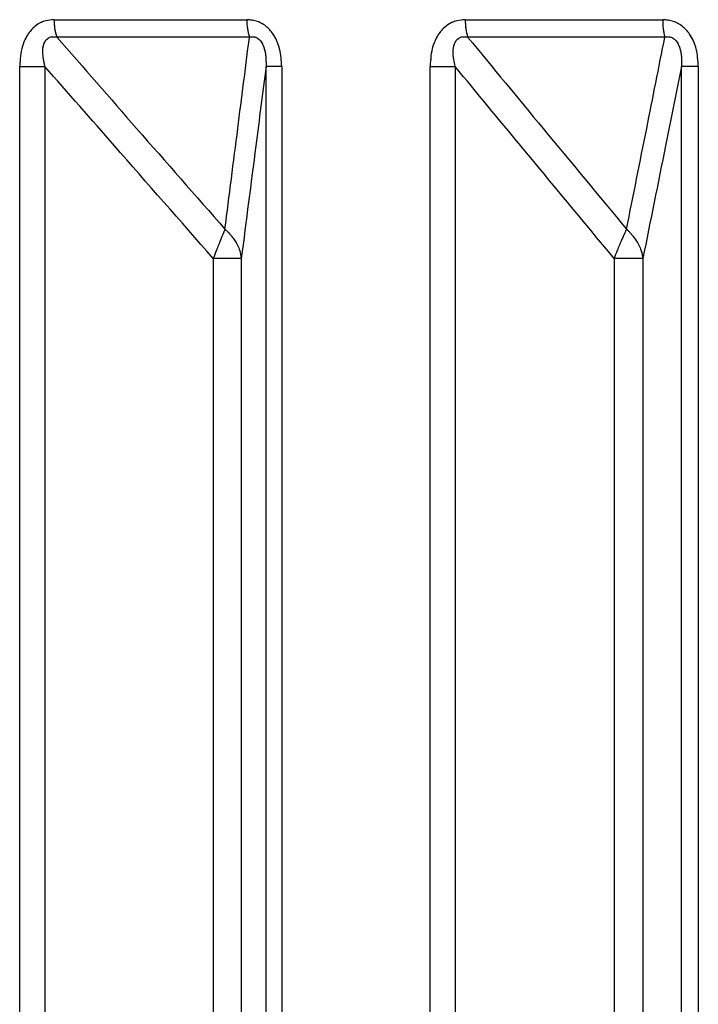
# Model space of a CAD drawing. Header units: inches. Extents: x 0.1 to 16.9, y 0.1 to 10.9.
# Tile 33 of 235: x 6.445877 to 6.446784, y 2.446605 to 2.447921. Entities that reach past the tile are written whole.
import ezdxf

# ---------------------------------------------------------------- set-up
doc = ezdxf.new("R2010")
doc.units = ezdxf.units.IN
doc.header["$MEASUREMENT"] = 0
doc.linetypes.add('PHANTOM', pattern=[0.49999999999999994, 0.25, -0.05, 0.05, -0.05, 0.05, -0.05])

msp = doc.modelspace()

# ---------------------------------------------------------------- linework, layer by layer
at = {"color": 7, "linetype": 'Continuous', "lineweight": 25}
for p, q in [((6.445923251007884, 2.447921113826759), (6.446180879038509, 2.447921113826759)), ((6.446472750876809, 2.447921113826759), (6.44673653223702, 2.447921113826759)), ((6.446184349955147, 2.447897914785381), (6.445926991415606, 2.447897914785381)), ((6.44673942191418, 2.447897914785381), (6.446475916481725, 2.447897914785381)), ((6.445877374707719, 2.443469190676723), (6.445877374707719, 2.447858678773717)), ((6.445877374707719, 2.447858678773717), (6.44591113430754, 2.447858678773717)), ((6.44591113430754, 2.447858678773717), (6.44591113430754, 2.443469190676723)), ((6.446227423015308, 2.447858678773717), (6.446206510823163, 2.447858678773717)), ((6.446206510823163, 2.443469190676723), (6.446206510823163, 2.447858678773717)), ((6.446227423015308, 2.447858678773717), (6.446227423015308, 2.443469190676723)), ((6.446425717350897, 2.443469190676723), (6.446425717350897, 2.447858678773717)), ((6.446425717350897, 2.447858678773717), (6.446459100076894, 2.447858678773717)), ((6.446459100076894, 2.447858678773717), (6.446459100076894, 2.443469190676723)), ((6.446784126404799, 2.447858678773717), (6.446761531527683, 2.447858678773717)), ((6.446761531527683, 2.443469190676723), (6.446761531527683, 2.447858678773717)), ((6.446784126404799, 2.447858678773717), (6.446784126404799, 2.443469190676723)), ((6.446136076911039, 2.447602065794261), (6.446136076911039, 2.443149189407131)), ((6.446173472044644, 2.447602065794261), (6.446136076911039, 2.447602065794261)), ((6.446173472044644, 2.447602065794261), (6.446173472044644, 2.443149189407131)), ((6.446671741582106, 2.447602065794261), (6.446671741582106, 2.443149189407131)), ((6.446710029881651, 2.447602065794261), (6.446671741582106, 2.447602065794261)), ((6.446710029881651, 2.447602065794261), (6.446710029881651, 2.443149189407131))]:
    msp.add_line(p, q, dxfattribs=at)
at = {"color": 7, "linetype": 'PHANTOM', "lineweight": 18}
for p, q in [((6.445923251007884, 2.447921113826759), (6.446180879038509, 2.447921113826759)), ((6.445923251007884, 2.447921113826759), (6.446180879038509, 2.447921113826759)), ((6.445923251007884, 2.447921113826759), (6.446180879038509, 2.447921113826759)), ((6.446472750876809, 2.447921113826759), (6.44673653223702, 2.447921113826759)), ((6.446472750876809, 2.447921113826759), (6.44673653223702, 2.447921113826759)), ((6.446472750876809, 2.447921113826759), (6.44673653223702, 2.447921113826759)), ((6.446184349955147, 2.447897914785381), (6.445926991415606, 2.447897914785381)), ((6.446184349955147, 2.447897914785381), (6.445926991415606, 2.447897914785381)), ((6.446184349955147, 2.447897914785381), (6.445926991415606, 2.447897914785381)), ((6.44673942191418, 2.447897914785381), (6.446475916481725, 2.447897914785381)), ((6.44673942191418, 2.447897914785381), (6.446475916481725, 2.447897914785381)), ((6.44673942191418, 2.447897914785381), (6.446475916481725, 2.447897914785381)), ((6.445877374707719, 2.443469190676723), (6.445877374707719, 2.447858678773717)), ((6.445877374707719, 2.447858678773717), (6.44591113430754, 2.447858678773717)), ((6.445877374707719, 2.443469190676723), (6.445877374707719, 2.447858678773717)), ((6.445877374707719, 2.447858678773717), (6.44591113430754, 2.447858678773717)), ((6.445877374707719, 2.443469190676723), (6.445877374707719, 2.447858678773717)), ((6.445877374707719, 2.447858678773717), (6.44591113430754, 2.447858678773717)), ((6.44591113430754, 2.447858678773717), (6.44591113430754, 2.443469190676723)), ((6.44591113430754, 2.447858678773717), (6.44591113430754, 2.443469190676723)), ((6.44591113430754, 2.447858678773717), (6.44591113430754, 2.443469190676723)), ((6.446227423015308, 2.447858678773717), (6.446206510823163, 2.447858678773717)), ((6.446206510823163, 2.443469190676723), (6.446206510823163, 2.447858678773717)), ((6.446227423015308, 2.447858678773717), (6.446206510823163, 2.447858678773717)), ((6.446206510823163, 2.443469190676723), (6.446206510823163, 2.447858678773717)), ((6.446227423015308, 2.447858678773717), (6.446206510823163, 2.447858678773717)), ((6.446206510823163, 2.443469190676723), (6.446206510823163, 2.447858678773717)), ((6.446227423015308, 2.447858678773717), (6.446227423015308, 2.443469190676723)), ((6.446227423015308, 2.447858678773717), (6.446227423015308, 2.443469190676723)), ((6.446227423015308, 2.447858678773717), (6.446227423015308, 2.443469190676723)), ((6.446425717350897, 2.443469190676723), (6.446425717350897, 2.447858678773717)), ((6.446425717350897, 2.447858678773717), (6.446459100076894, 2.447858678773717)), ((6.446425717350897, 2.443469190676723), (6.446425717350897, 2.447858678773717)), ((6.446425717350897, 2.447858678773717), (6.446459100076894, 2.447858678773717)), ((6.446425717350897, 2.443469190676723), (6.446425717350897, 2.447858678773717)), ((6.446425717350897, 2.447858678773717), (6.446459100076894, 2.447858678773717)), ((6.446459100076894, 2.447858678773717), (6.446459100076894, 2.443469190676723)), ((6.446459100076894, 2.447858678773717), (6.446459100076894, 2.443469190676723)), ((6.446459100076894, 2.447858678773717), (6.446459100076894, 2.443469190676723)), ((6.446784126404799, 2.447858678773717), (6.446761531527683, 2.447858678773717)), ((6.446761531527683, 2.443469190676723), (6.446761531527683, 2.447858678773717)), ((6.4467841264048, 2.447858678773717), (6.446761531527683, 2.447858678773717)), ((6.446761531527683, 2.443469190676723), (6.446761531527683, 2.447858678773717)), ((6.4467841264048, 2.447858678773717), (6.446761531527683, 2.447858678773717)), ((6.446761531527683, 2.443469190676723), (6.446761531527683, 2.447858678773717)), ((6.446784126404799, 2.447858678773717), (6.4467841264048, 2.443469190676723)), ((6.4467841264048, 2.447858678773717), (6.4467841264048, 2.443469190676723)), ((6.4467841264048, 2.447858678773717), (6.4467841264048, 2.443469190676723)), ((6.446136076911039, 2.447602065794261), (6.446136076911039, 2.443149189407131)), ((6.446173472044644, 2.447602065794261), (6.446136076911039, 2.447602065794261)), ((6.446136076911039, 2.447602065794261), (6.446136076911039, 2.443149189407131)), ((6.446173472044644, 2.447602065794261), (6.446136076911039, 2.447602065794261)), ((6.446136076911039, 2.447602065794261), (6.446136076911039, 2.443149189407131)), ((6.446173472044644, 2.447602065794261), (6.446136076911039, 2.447602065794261)), ((6.446173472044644, 2.447602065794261), (6.446173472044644, 2.443149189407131)), ((6.446173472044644, 2.447602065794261), (6.446173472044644, 2.443149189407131)), ((6.446173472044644, 2.447602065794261), (6.446173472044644, 2.443149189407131)), ((6.446671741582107, 2.447602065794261), (6.446671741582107, 2.443149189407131)), ((6.446710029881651, 2.447602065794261), (6.446671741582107, 2.447602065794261)), ((6.446671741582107, 2.447602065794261), (6.446671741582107, 2.443149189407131)), ((6.446710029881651, 2.447602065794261), (6.446671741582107, 2.447602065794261)), ((6.446671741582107, 2.447602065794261), (6.446671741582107, 2.443149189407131)), ((6.446710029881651, 2.447602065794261), (6.446671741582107, 2.447602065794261)), ((6.446710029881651, 2.447602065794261), (6.446710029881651, 2.443149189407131)), ((6.446710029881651, 2.447602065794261), (6.446710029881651, 2.443149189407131)), ((6.446710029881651, 2.447602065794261), (6.446710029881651, 2.443149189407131))]:
    msp.add_line(p, q, dxfattribs=at)
at = {"color": 7, "linetype": 'Continuous', "lineweight": 25}
for centre, radius, start, end in [((6.445989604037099, 2.447919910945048), 6.636393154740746e-05, 178.9614265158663, 199.3566568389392), ((6.446251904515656, 2.447919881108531), 7.103617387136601e-05, 179.0056742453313, 198.0126692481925), ((6.446550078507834, 2.447919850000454), 7.733795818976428e-05, 179.0636533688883, 196.4768585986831), ((6.446820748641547, 2.447919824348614), 8.422627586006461e-05, 179.1227851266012, 195.0776225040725)]:
    msp.add_arc(centre, radius, start, end, dxfattribs=at)
at = {"color": 7, "linetype": 'PHANTOM', "lineweight": 18}
for centre, radius, start, end in [((6.445989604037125, 2.447919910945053), 6.636393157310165e-05, 178.9614265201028, 199.356656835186), ((6.445989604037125, 2.447919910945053), 6.636393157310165e-05, 178.9614265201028, 199.356656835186), ((6.445989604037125, 2.447919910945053), 6.636393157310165e-05, 178.9614265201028, 199.356656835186), ((6.446251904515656, 2.447919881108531), 7.103617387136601e-05, 179.0056742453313, 198.0126692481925), ((6.446251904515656, 2.447919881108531), 7.103617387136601e-05, 179.0056742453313, 198.0126692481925), ((6.446251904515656, 2.447919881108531), 7.103617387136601e-05, 179.0056742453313, 198.0126692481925), ((6.446550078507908, 2.447919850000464), 7.733795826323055e-05, 179.0636533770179, 196.4768585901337), ((6.446550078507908, 2.447919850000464), 7.733795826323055e-05, 179.0636533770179, 196.4768585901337), ((6.446550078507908, 2.447919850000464), 7.733795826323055e-05, 179.0636533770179, 196.4768585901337), ((6.44682074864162, 2.447919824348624), 8.422627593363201e-05, 179.1227851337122, 195.0776224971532), ((6.44682074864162, 2.447919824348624), 8.422627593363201e-05, 179.1227851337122, 195.0776224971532), ((6.44682074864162, 2.447919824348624), 8.422627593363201e-05, 179.1227851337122, 195.0776224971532)]:
    msp.add_arc(centre, radius, start, end, dxfattribs=at)
at = {"color": 7, "linetype": 'Continuous', "lineweight": 25}
for points, knots in [([(6.445923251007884, 2.447921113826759), (6.445919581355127, 2.447920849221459), (6.445911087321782, 2.447920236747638), (6.445898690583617, 2.447914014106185), (6.445887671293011, 2.447902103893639), (6.445879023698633, 2.447883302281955), (6.445877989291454, 2.447867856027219), (6.445877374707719, 2.447858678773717)], [0, 0, 0, 0, 0.1336272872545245, 0.3093030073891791, 0.4842287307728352, 0.6935591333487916, 1, 1, 1, 1]), ([(6.446227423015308, 2.447858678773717), (6.446226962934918, 2.447866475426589), (6.446226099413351, 2.447881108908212), (6.446218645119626, 2.44789941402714), (6.446208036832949, 2.447912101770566), (6.446195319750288, 2.447919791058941), (6.446185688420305, 2.447920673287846), (6.446180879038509, 2.447921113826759)], [0, 0, 0, 0, 0.2611752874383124, 0.4901980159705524, 0.6548011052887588, 0.8276257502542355, 1, 1, 1, 1]), ([(6.446472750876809, 2.447921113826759), (6.446468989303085, 2.447920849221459), (6.446460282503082, 2.447920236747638), (6.446447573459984, 2.447914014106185), (6.446436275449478, 2.447902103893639), (6.446427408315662, 2.447883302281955), (6.446426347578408, 2.447867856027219), (6.446425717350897, 2.447858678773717)], [0, 0, 0, 0, 0.1336272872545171, 0.3093030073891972, 0.4842287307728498, 0.6935591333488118, 1, 1, 1, 1]), ([(6.446784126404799, 2.447858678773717), (6.446783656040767, 2.447866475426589), (6.446782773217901, 2.447881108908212), (6.446775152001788, 2.44789941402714), (6.446764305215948, 2.447912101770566), (6.446751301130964, 2.447919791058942), (6.446741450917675, 2.447920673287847), (6.44673653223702, 2.447921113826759)], [0, 0, 0, 0, 0.2611752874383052, 0.4901980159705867, 0.6548011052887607, 0.8276257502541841, 1, 1, 1, 1]), ([(6.44591113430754, 2.447858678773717), (6.445909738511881, 2.447864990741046), (6.445907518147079, 2.447875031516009), (6.445908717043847, 2.447886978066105), (6.445911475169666, 2.447892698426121), (6.445914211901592, 2.447895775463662), (6.445917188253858, 2.447897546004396), (6.445921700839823, 2.447898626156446), (6.445924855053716, 2.4478982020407), (6.445926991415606, 2.447897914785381)], [0, 0, 0, 0, 0.3643207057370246, 0.5795439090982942, 0.6799835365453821, 0.7338312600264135, 0.8222095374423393, 0.8795817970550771, 1, 1, 1, 1]), ([(6.445926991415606, 2.447897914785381), (6.445962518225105, 2.447857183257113), (6.446037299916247, 2.447771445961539), (6.446112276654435, 2.447685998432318), (6.446151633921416, 2.447641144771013)], [0, 0, 0, 0, 0.475073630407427, 1, 1, 1, 1]), ([(6.446151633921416, 2.447641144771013), (6.44615736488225, 2.447685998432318), (6.446168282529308, 2.447771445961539), (6.446179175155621, 2.447857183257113), (6.446184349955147, 2.447897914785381)], [0, 0, 0, 0, 0.5249263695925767, 1, 1, 1, 1]), ([(6.446184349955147, 2.447897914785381), (6.446185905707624, 2.44789817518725), (6.446188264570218, 2.447898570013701), (6.446192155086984, 2.44789792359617), (6.446195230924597, 2.447896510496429), (6.446198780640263, 2.447893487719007), (6.446200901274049, 2.4478903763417), (6.446203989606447, 2.447884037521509), (6.4462065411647, 2.447873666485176), (6.446206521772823, 2.447864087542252), (6.446206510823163, 2.447858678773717)], [0, 0, 0, 0, 0.1013553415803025, 0.1536769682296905, 0.2421980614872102, 0.2966866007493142, 0.4155632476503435, 0.4450262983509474, 0.6866330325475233, 1, 1, 1, 1]), ([(6.446459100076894, 2.447858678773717), (6.446457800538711, 2.447864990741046), (6.446455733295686, 2.447875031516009), (6.446457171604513, 2.447886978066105), (6.44646007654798, 2.447892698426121), (6.446462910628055, 2.447895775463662), (6.446465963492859, 2.447897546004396), (6.44647056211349, 2.447898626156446), (6.446473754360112, 2.4478982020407), (6.446475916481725, 2.447897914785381)], [0, 0, 0, 0, 0.3643207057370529, 0.5795439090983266, 0.6799835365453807, 0.7338312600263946, 0.8222095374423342, 0.8795817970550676, 1, 1, 1, 1]), ([(6.446475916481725, 2.447897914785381), (6.446509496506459, 2.447857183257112), (6.446580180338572, 2.447771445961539), (6.446651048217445, 2.447685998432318), (6.446688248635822, 2.447641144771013)], [0, 0, 0, 0, 0.4750736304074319, 1, 1, 1, 1]), ([(6.446688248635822, 2.447641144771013), (6.446697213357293, 2.447685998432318), (6.446714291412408, 2.447771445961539), (6.44673132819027, 2.447857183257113), (6.44673942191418, 2.447897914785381)], [0, 0, 0, 0, 0.5249263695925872, 1, 1, 1, 1]), ([(6.44673942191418, 2.447897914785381), (6.446741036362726, 2.44789817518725), (6.446743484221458, 2.447898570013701), (6.44674749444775, 2.447897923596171), (6.446750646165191, 2.447896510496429), (6.446754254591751, 2.447893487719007), (6.446756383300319, 2.4478903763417), (6.446759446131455, 2.44788403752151), (6.446761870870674, 2.447873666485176), (6.446761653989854, 2.447864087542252), (6.446761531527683, 2.447858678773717)], [0, 0, 0, 0, 0.1013553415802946, 0.1536769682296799, 0.2421980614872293, 0.2966866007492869, 0.4155632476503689, 0.4450262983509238, 0.686633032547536, 1, 1, 1, 1]), ([(6.446136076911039, 2.447602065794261), (6.446091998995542, 2.447652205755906), (6.446016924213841, 2.447737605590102), (6.445942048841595, 2.44782329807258), (6.44591113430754, 2.447858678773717)], [0, 0, 0, 0, 0.5871201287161, 0.9999999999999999, 0.9999999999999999, 0.9999999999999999, 0.9999999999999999]), ([(6.446206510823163, 2.447858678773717), (6.446201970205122, 2.44782329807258), (6.446190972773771, 2.447737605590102), (6.446179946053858, 2.447652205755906), (6.446173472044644, 2.447602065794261)], [0, 0, 0, 0, 0.4128798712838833, 1, 1, 1, 1]), ([(6.446671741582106, 2.447602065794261), (6.446630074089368, 2.447652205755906), (6.446559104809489, 2.447737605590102), (6.44648832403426, 2.44782329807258), (6.446459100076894, 2.447858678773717)], [0, 0, 0, 0, 0.587120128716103, 1, 1, 1, 1]), ([(6.446761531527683, 2.447858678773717), (6.446754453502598, 2.44782329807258), (6.446737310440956, 2.447737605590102), (6.446720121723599, 2.447652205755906), (6.446710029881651, 2.447602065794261)], [0, 0, 0, 0, 0.4128798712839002, 1, 1, 1, 1]), ([(6.446151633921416, 2.447641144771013), (6.446151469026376, 2.447640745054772), (6.446151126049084, 2.447639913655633), (6.446150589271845, 2.447638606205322), (6.446149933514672, 2.447637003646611), (6.446148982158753, 2.447634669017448), (6.44614758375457, 2.44763121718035), (6.446144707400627, 2.447624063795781), (6.446140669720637, 2.447613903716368), (6.446137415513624, 2.447605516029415), (6.446136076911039, 2.447602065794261)], [0, 0, 0, 0, 0.04155614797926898, 0.08643568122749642, 0.1289017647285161, 0.1939342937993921, 0.2985938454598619, 0.4229715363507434, 0.7626420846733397, 1, 1, 1, 1]), ([(6.446151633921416, 2.447641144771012), (6.446152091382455, 2.447640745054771), (6.446153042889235, 2.447639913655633), (6.446154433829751, 2.447638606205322), (6.446156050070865, 2.447637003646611), (6.446158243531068, 2.447634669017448), (6.446161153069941, 2.44763121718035), (6.446166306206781, 2.447624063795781), (6.44617169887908, 2.447613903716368), (6.446172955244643, 2.447605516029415), (6.446173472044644, 2.447602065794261)], [0, 0, 0, 0, 0.04155614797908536, 0.08643568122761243, 0.1289017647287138, 0.193934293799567, 0.2985938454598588, 0.4229715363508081, 0.7626420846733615, 1, 1, 1, 1]), ([(6.446688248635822, 2.447641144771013), (6.446688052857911, 2.447640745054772), (6.44668764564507, 2.447639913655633), (6.446687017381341, 2.447638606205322), (6.446686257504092, 2.447637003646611), (6.446685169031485, 2.447634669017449), (6.446683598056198, 2.44763121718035), (6.446680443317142, 2.447624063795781), (6.446676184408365, 2.447613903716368), (6.446673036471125, 2.447605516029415), (6.446671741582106, 2.447602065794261)], [0, 0, 0, 0, 0.04155614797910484, 0.08643568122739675, 0.1289017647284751, 0.1939342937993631, 0.2985938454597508, 0.4229715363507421, 0.7626420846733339, 1, 1, 1, 1]), ([(6.446688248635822, 2.447641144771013), (6.446688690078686, 2.447640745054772), (6.446689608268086, 2.447639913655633), (6.446690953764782, 2.447638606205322), (6.446692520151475, 2.447637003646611), (6.44669465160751, 2.447634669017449), (6.44669749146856, 2.44763121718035), (6.446702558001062, 2.447624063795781), (6.446707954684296, 2.447613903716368), (6.446709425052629, 2.447605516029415), (6.446710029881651, 2.447602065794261)], [0, 0, 0, 0, 0.04155614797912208, 0.0864356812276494, 0.1289017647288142, 0.1939342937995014, 0.298593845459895, 0.4229715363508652, 0.762642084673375, 1, 1, 1, 1])]:
    msp.add_open_spline(points, degree=3, knots=knots, dxfattribs=at)
at = {"color": 7, "linetype": 'PHANTOM', "lineweight": 18}
for points, knots in [([(6.445923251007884, 2.447921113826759), (6.445919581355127, 2.447920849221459), (6.445911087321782, 2.447920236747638), (6.445898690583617, 2.447914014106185), (6.445887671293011, 2.447902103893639), (6.445879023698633, 2.447883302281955), (6.445877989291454, 2.44786785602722), (6.445877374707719, 2.447858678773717)], [0, 0, 0, 0, 0.1336272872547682, 0.3093030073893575, 0.4842287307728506, 0.693559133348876, 1, 1, 1, 1]), ([(6.445923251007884, 2.447921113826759), (6.445919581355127, 2.447920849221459), (6.445911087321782, 2.447920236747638), (6.445898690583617, 2.447914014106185), (6.445887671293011, 2.447902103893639), (6.445879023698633, 2.447883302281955), (6.445877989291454, 2.44786785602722), (6.445877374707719, 2.447858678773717)], [0, 0, 0, 0, 0.1336272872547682, 0.3093030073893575, 0.4842287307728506, 0.693559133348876, 1, 1, 1, 1]), ([(6.445923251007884, 2.447921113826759), (6.445919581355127, 2.447920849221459), (6.445911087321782, 2.447920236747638), (6.445898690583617, 2.447914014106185), (6.445887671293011, 2.447902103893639), (6.445879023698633, 2.447883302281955), (6.445877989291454, 2.44786785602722), (6.445877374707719, 2.447858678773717)], [0, 0, 0, 0, 0.1336272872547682, 0.3093030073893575, 0.4842287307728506, 0.693559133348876, 1, 1, 1, 1]), ([(6.446227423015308, 2.447858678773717), (6.446226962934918, 2.447866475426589), (6.446226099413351, 2.447881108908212), (6.446218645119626, 2.447899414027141), (6.446208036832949, 2.447912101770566), (6.446195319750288, 2.447919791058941), (6.446185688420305, 2.447920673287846), (6.446180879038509, 2.447921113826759)], [0, 0, 0, 0, 0.2611752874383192, 0.4901980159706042, 0.6548011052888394, 0.8276257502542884, 1, 1, 1, 1]), ([(6.446227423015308, 2.447858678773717), (6.446226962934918, 2.447866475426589), (6.446226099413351, 2.447881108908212), (6.446218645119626, 2.447899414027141), (6.446208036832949, 2.447912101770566), (6.446195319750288, 2.447919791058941), (6.446185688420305, 2.447920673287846), (6.446180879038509, 2.447921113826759)], [0, 0, 0, 0, 0.2611752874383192, 0.4901980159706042, 0.6548011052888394, 0.8276257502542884, 1, 1, 1, 1]), ([(6.446227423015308, 2.447858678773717), (6.446226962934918, 2.447866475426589), (6.446226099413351, 2.447881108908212), (6.446218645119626, 2.447899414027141), (6.446208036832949, 2.447912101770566), (6.446195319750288, 2.447919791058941), (6.446185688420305, 2.447920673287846), (6.446180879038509, 2.447921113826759)], [0, 0, 0, 0, 0.2611752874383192, 0.4901980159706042, 0.6548011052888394, 0.8276257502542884, 1, 1, 1, 1]), ([(6.446472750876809, 2.447921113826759), (6.446468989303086, 2.447920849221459), (6.446460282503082, 2.447920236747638), (6.446447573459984, 2.447914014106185), (6.446436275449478, 2.447902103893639), (6.446427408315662, 2.447883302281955), (6.446426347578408, 2.44786785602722), (6.446425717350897, 2.447858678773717)], [0, 0, 0, 0, 0.1336272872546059, 0.309303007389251, 0.4842287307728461, 0.6935591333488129, 1, 1, 1, 1]), ([(6.446472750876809, 2.447921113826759), (6.446468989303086, 2.447920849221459), (6.446460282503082, 2.447920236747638), (6.446447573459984, 2.447914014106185), (6.446436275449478, 2.447902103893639), (6.446427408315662, 2.447883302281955), (6.446426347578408, 2.44786785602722), (6.446425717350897, 2.447858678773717)], [0, 0, 0, 0, 0.1336272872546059, 0.309303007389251, 0.4842287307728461, 0.6935591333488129, 1, 1, 1, 1]), ([(6.446472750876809, 2.447921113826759), (6.446468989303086, 2.447920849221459), (6.446460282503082, 2.447920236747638), (6.446447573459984, 2.447914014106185), (6.446436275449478, 2.447902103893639), (6.446427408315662, 2.447883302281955), (6.446426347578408, 2.44786785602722), (6.446425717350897, 2.447858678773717)], [0, 0, 0, 0, 0.1336272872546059, 0.309303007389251, 0.4842287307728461, 0.6935591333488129, 1, 1, 1, 1]), ([(6.446784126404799, 2.447858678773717), (6.446783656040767, 2.447866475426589), (6.446782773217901, 2.447881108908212), (6.446775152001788, 2.44789941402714), (6.446764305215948, 2.447912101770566), (6.446751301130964, 2.447919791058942), (6.446741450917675, 2.447920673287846), (6.44673653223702, 2.447921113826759)], [0, 0, 0, 0, 0.2611752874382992, 0.4901980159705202, 0.6548011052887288, 0.8276257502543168, 1, 1, 1, 1]), ([(6.4467841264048, 2.447858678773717), (6.446783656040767, 2.447866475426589), (6.446782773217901, 2.447881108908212), (6.446775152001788, 2.44789941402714), (6.446764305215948, 2.447912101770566), (6.446751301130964, 2.447919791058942), (6.446741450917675, 2.447920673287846), (6.44673653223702, 2.447921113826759)], [0, 0, 0, 0, 0.2611752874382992, 0.4901980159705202, 0.6548011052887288, 0.8276257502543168, 1, 1, 1, 1]), ([(6.4467841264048, 2.447858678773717), (6.446783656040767, 2.447866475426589), (6.446782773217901, 2.447881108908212), (6.446775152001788, 2.44789941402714), (6.446764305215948, 2.447912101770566), (6.446751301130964, 2.447919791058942), (6.446741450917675, 2.447920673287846), (6.44673653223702, 2.447921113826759)], [0, 0, 0, 0, 0.2611752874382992, 0.4901980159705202, 0.6548011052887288, 0.8276257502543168, 1, 1, 1, 1]), ([(6.44591113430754, 2.447858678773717), (6.445909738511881, 2.447864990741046), (6.445907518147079, 2.44787503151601), (6.445908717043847, 2.447886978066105), (6.445911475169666, 2.447892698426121), (6.445914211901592, 2.447895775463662), (6.445917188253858, 2.447897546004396), (6.445921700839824, 2.447898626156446), (6.445924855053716, 2.4478982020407), (6.445926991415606, 2.447897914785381)], [0, 0, 0, 0, 0.3643207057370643, 0.5795439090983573, 0.6799835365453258, 0.733831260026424, 0.8222095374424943, 0.8795817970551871, 1, 1, 1, 1]), ([(6.44591113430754, 2.447858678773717), (6.445909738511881, 2.447864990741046), (6.445907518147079, 2.44787503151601), (6.445908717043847, 2.447886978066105), (6.445911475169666, 2.447892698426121), (6.445914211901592, 2.447895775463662), (6.445917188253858, 2.447897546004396), (6.445921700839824, 2.447898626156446), (6.445924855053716, 2.4478982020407), (6.445926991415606, 2.447897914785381)], [0, 0, 0, 0, 0.3643207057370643, 0.5795439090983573, 0.6799835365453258, 0.733831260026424, 0.8222095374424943, 0.8795817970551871, 1, 1, 1, 1]), ([(6.44591113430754, 2.447858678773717), (6.445909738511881, 2.447864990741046), (6.445907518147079, 2.44787503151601), (6.445908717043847, 2.447886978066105), (6.445911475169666, 2.447892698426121), (6.445914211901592, 2.447895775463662), (6.445917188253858, 2.447897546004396), (6.445921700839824, 2.447898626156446), (6.445924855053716, 2.4478982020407), (6.445926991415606, 2.447897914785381)], [0, 0, 0, 0, 0.3643207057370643, 0.5795439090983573, 0.6799835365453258, 0.733831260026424, 0.8222095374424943, 0.8795817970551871, 1, 1, 1, 1]), ([(6.445926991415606, 2.447897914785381), (6.445962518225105, 2.447857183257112), (6.446037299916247, 2.447771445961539), (6.446112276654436, 2.447685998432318), (6.446151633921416, 2.447641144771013)], [0, 0, 0, 0, 0.4750736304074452, 1, 1, 1, 1]), ([(6.445926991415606, 2.447897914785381), (6.445962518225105, 2.447857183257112), (6.446037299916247, 2.447771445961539), (6.446112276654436, 2.447685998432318), (6.446151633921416, 2.447641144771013)], [0, 0, 0, 0, 0.4750736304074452, 1, 1, 1, 1]), ([(6.445926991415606, 2.447897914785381), (6.445962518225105, 2.447857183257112), (6.446037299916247, 2.447771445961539), (6.446112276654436, 2.447685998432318), (6.446151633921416, 2.447641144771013)], [0, 0, 0, 0, 0.4750736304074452, 1, 1, 1, 1]), ([(6.446151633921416, 2.447641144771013), (6.44615736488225, 2.447685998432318), (6.446168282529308, 2.447771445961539), (6.446179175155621, 2.447857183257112), (6.446184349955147, 2.447897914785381)], [0, 0, 0, 0, 0.5249263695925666, 1, 1, 1, 1]), ([(6.446151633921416, 2.447641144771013), (6.44615736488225, 2.447685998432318), (6.446168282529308, 2.447771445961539), (6.446179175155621, 2.447857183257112), (6.446184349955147, 2.447897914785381)], [0, 0, 0, 0, 0.5249263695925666, 1, 1, 1, 1]), ([(6.446151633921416, 2.447641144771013), (6.446157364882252, 2.447685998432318), (6.446168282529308, 2.447771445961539), (6.446179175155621, 2.447857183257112), (6.446184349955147, 2.447897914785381)], [0, 0, 0, 0, 0.5249263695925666, 1, 1, 1, 1]), ([(6.446184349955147, 2.447897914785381), (6.446185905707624, 2.44789817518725), (6.446188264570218, 2.447898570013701), (6.446192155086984, 2.44789792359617), (6.446195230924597, 2.447896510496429), (6.446198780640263, 2.447893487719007), (6.446200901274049, 2.4478903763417), (6.446203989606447, 2.447884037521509), (6.4462065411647, 2.447873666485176), (6.446206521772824, 2.447864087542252), (6.446206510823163, 2.447858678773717)], [0, 0, 0, 0, 0.1013553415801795, 0.1536769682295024, 0.2421980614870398, 0.2966866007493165, 0.415563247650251, 0.4450262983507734, 0.686633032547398, 1, 1, 1, 1]), ([(6.446184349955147, 2.447897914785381), (6.446185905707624, 2.44789817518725), (6.446188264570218, 2.447898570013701), (6.446192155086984, 2.44789792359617), (6.446195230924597, 2.447896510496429), (6.446198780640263, 2.447893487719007), (6.446200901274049, 2.4478903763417), (6.446203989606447, 2.447884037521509), (6.4462065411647, 2.447873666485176), (6.446206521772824, 2.447864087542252), (6.446206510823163, 2.447858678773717)], [0, 0, 0, 0, 0.1013553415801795, 0.1536769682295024, 0.2421980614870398, 0.2966866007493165, 0.415563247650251, 0.4450262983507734, 0.686633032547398, 1, 1, 1, 1]), ([(6.446184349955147, 2.447897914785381), (6.446185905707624, 2.44789817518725), (6.446188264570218, 2.447898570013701), (6.446192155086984, 2.44789792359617), (6.446195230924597, 2.447896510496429), (6.446198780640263, 2.447893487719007), (6.446200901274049, 2.4478903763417), (6.446203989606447, 2.447884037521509), (6.4462065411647, 2.447873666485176), (6.446206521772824, 2.447864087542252), (6.446206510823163, 2.447858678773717)], [0, 0, 0, 0, 0.1013553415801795, 0.1536769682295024, 0.2421980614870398, 0.2966866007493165, 0.415563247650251, 0.4450262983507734, 0.686633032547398, 1, 1, 1, 1]), ([(6.446459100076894, 2.447858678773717), (6.446457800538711, 2.447864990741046), (6.446455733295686, 2.447875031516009), (6.446457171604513, 2.447886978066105), (6.44646007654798, 2.447892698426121), (6.446462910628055, 2.447895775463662), (6.446465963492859, 2.447897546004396), (6.44647056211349, 2.447898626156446), (6.446473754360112, 2.4478982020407), (6.446475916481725, 2.447897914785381)], [0, 0, 0, 0, 0.3643207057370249, 0.579543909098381, 0.6799835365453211, 0.7338312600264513, 0.8222095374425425, 0.8795817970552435, 1, 1, 1, 1]), ([(6.446459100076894, 2.447858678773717), (6.446457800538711, 2.447864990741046), (6.446455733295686, 2.447875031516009), (6.446457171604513, 2.447886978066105), (6.44646007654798, 2.447892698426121), (6.446462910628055, 2.447895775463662), (6.446465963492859, 2.447897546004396), (6.44647056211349, 2.447898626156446), (6.446473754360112, 2.4478982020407), (6.446475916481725, 2.447897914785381)], [0, 0, 0, 0, 0.3643207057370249, 0.579543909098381, 0.6799835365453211, 0.7338312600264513, 0.8222095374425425, 0.8795817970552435, 1, 1, 1, 1]), ([(6.446459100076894, 2.447858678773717), (6.446457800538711, 2.447864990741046), (6.446455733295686, 2.447875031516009), (6.446457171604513, 2.447886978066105), (6.44646007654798, 2.447892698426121), (6.446462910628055, 2.447895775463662), (6.446465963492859, 2.447897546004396), (6.44647056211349, 2.447898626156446), (6.446473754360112, 2.4478982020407), (6.446475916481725, 2.447897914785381)], [0, 0, 0, 0, 0.3643207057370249, 0.579543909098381, 0.6799835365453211, 0.7338312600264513, 0.8222095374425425, 0.8795817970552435, 1, 1, 1, 1]), ([(6.446475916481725, 2.447897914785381), (6.446509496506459, 2.447857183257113), (6.446580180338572, 2.447771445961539), (6.446651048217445, 2.447685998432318), (6.446688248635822, 2.447641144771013)], [0, 0, 0, 0, 0.4750736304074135, 0.9999999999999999, 0.9999999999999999, 0.9999999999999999, 0.9999999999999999]), ([(6.446475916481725, 2.447897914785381), (6.446509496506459, 2.447857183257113), (6.446580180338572, 2.447771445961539), (6.446651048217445, 2.447685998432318), (6.446688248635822, 2.447641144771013)], [0, 0, 0, 0, 0.4750736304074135, 0.9999999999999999, 0.9999999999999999, 0.9999999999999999, 0.9999999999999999]), ([(6.446475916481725, 2.447897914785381), (6.446509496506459, 2.447857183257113), (6.446580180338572, 2.447771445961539), (6.446651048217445, 2.447685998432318), (6.446688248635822, 2.447641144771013)], [0, 0, 0, 0, 0.4750736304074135, 0.9999999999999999, 0.9999999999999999, 0.9999999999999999, 0.9999999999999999]), ([(6.446688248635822, 2.447641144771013), (6.446697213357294, 2.447685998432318), (6.446714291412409, 2.447771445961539), (6.44673132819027, 2.447857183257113), (6.44673942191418, 2.447897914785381)], [0, 0, 0, 0, 0.5249263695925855, 1, 1, 1, 1]), ([(6.446688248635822, 2.447641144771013), (6.446697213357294, 2.447685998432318), (6.446714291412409, 2.447771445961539), (6.44673132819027, 2.447857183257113), (6.44673942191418, 2.447897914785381)], [0, 0, 0, 0, 0.5249263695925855, 1, 1, 1, 1]), ([(6.446688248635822, 2.447641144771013), (6.446697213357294, 2.447685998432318), (6.446714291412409, 2.447771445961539), (6.44673132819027, 2.447857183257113), (6.44673942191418, 2.447897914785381)], [0, 0, 0, 0, 0.5249263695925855, 1, 1, 1, 1]), ([(6.44673942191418, 2.447897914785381), (6.446741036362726, 2.44789817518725), (6.446743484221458, 2.447898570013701), (6.44674749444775, 2.44789792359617), (6.446750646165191, 2.447896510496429), (6.446754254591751, 2.447893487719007), (6.446756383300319, 2.4478903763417), (6.446759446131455, 2.44788403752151), (6.446761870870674, 2.447873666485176), (6.446761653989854, 2.447864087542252), (6.446761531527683, 2.447858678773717)], [0, 0, 0, 0, 0.1013553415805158, 0.1536769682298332, 0.2421980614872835, 0.296686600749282, 0.4155632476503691, 0.4450262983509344, 0.6866330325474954, 1, 1, 1, 1]), ([(6.44673942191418, 2.447897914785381), (6.446741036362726, 2.44789817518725), (6.446743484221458, 2.447898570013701), (6.44674749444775, 2.44789792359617), (6.446750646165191, 2.447896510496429), (6.446754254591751, 2.447893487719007), (6.446756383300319, 2.4478903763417), (6.446759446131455, 2.44788403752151), (6.446761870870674, 2.447873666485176), (6.446761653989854, 2.447864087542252), (6.446761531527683, 2.447858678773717)], [0, 0, 0, 0, 0.1013553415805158, 0.1536769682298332, 0.2421980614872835, 0.296686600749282, 0.4155632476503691, 0.4450262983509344, 0.6866330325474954, 1, 1, 1, 1]), ([(6.44673942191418, 2.447897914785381), (6.446741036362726, 2.44789817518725), (6.446743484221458, 2.447898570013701), (6.44674749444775, 2.44789792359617), (6.446750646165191, 2.447896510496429), (6.446754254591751, 2.447893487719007), (6.446756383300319, 2.4478903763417), (6.446759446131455, 2.44788403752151), (6.446761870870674, 2.447873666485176), (6.446761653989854, 2.447864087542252), (6.446761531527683, 2.447858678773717)], [0, 0, 0, 0, 0.1013553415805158, 0.1536769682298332, 0.2421980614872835, 0.296686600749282, 0.4155632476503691, 0.4450262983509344, 0.6866330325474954, 1, 1, 1, 1]), ([(6.446136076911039, 2.447602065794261), (6.446091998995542, 2.447652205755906), (6.446016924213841, 2.447737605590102), (6.445942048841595, 2.44782329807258), (6.44591113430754, 2.447858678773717)], [0, 0, 0, 0, 0.5871201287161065, 1, 1, 1, 1]), ([(6.446136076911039, 2.447602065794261), (6.446091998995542, 2.447652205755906), (6.446016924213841, 2.447737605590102), (6.445942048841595, 2.44782329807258), (6.44591113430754, 2.447858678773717)], [0, 0, 0, 0, 0.5871201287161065, 1, 1, 1, 1]), ([(6.446136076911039, 2.447602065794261), (6.446091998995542, 2.447652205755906), (6.446016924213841, 2.447737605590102), (6.445942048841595, 2.44782329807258), (6.44591113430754, 2.447858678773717)], [0, 0, 0, 0, 0.5871201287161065, 1, 1, 1, 1]), ([(6.446206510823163, 2.447858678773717), (6.446201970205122, 2.44782329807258), (6.446190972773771, 2.447737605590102), (6.446179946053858, 2.447652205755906), (6.446173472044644, 2.447602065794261)], [0, 0, 0, 0, 0.4128798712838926, 1, 1, 1, 1]), ([(6.446206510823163, 2.447858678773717), (6.446201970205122, 2.44782329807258), (6.446190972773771, 2.447737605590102), (6.446179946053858, 2.447652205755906), (6.446173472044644, 2.447602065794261)], [0, 0, 0, 0, 0.4128798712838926, 1, 1, 1, 1]), ([(6.446206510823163, 2.447858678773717), (6.446201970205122, 2.44782329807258), (6.446190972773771, 2.447737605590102), (6.446179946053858, 2.447652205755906), (6.446173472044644, 2.447602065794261)], [0, 0, 0, 0, 0.4128798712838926, 1, 1, 1, 1]), ([(6.446671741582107, 2.447602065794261), (6.446630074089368, 2.447652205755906), (6.446559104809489, 2.447737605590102), (6.44648832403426, 2.44782329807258), (6.446459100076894, 2.447858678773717)], [0, 0, 0, 0, 0.587120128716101, 1, 1, 1, 1]), ([(6.446671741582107, 2.447602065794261), (6.446630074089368, 2.447652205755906), (6.446559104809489, 2.447737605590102), (6.44648832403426, 2.44782329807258), (6.446459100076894, 2.447858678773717)], [0, 0, 0, 0, 0.587120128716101, 1, 1, 1, 1]), ([(6.446671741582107, 2.447602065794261), (6.446630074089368, 2.447652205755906), (6.446559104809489, 2.447737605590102), (6.44648832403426, 2.44782329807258), (6.446459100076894, 2.447858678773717)], [0, 0, 0, 0, 0.587120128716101, 1, 1, 1, 1]), ([(6.446761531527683, 2.447858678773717), (6.446754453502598, 2.44782329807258), (6.446737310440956, 2.447737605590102), (6.446720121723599, 2.447652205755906), (6.446710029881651, 2.447602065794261)], [0, 0, 0, 0, 0.4128798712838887, 1, 1, 1, 1]), ([(6.446761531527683, 2.447858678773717), (6.446754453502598, 2.44782329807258), (6.446737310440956, 2.447737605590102), (6.446720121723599, 2.447652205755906), (6.446710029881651, 2.447602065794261)], [0, 0, 0, 0, 0.4128798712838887, 1, 1, 1, 1]), ([(6.446761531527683, 2.447858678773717), (6.446754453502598, 2.44782329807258), (6.446737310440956, 2.447737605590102), (6.446720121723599, 2.447652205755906), (6.446710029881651, 2.447602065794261)], [0, 0, 0, 0, 0.4128798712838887, 1, 1, 1, 1]), ([(6.446151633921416, 2.447641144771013), (6.446151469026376, 2.447640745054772), (6.446151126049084, 2.447639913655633), (6.446150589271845, 2.447638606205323), (6.446149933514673, 2.447637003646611), (6.446148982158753, 2.447634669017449), (6.44614758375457, 2.44763121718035), (6.446144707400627, 2.447624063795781), (6.446140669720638, 2.447613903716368), (6.446137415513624, 2.447605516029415), (6.446136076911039, 2.447602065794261)], [0, 0, 0, 0, 0.04155614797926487, 0.08643568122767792, 0.1289017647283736, 0.1939342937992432, 0.2985938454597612, 0.4229715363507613, 0.7626420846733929, 1, 1, 1, 1]), ([(6.446151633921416, 2.447641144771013), (6.446151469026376, 2.447640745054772), (6.446151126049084, 2.447639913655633), (6.446150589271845, 2.447638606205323), (6.446149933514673, 2.447637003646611), (6.446148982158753, 2.447634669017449), (6.44614758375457, 2.44763121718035), (6.446144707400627, 2.447624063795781), (6.446140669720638, 2.447613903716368), (6.446137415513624, 2.447605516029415), (6.446136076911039, 2.447602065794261)], [0, 0, 0, 0, 0.04155614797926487, 0.08643568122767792, 0.1289017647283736, 0.1939342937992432, 0.2985938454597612, 0.4229715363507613, 0.7626420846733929, 1, 1, 1, 1]), ([(6.446151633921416, 2.447641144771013), (6.446151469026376, 2.447640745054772), (6.446151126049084, 2.447639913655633), (6.446150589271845, 2.447638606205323), (6.446149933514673, 2.447637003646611), (6.446148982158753, 2.447634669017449), (6.44614758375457, 2.44763121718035), (6.446144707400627, 2.447624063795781), (6.446140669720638, 2.447613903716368), (6.446137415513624, 2.447605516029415), (6.446136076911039, 2.447602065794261)], [0, 0, 0, 0, 0.04155614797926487, 0.08643568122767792, 0.1289017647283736, 0.1939342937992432, 0.2985938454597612, 0.4229715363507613, 0.7626420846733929, 1, 1, 1, 1]), ([(6.446151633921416, 2.447641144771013), (6.446152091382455, 2.447640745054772), (6.446153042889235, 2.447639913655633), (6.446154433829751, 2.447638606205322), (6.446156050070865, 2.447637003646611), (6.446158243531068, 2.447634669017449), (6.446161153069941, 2.44763121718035), (6.446166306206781, 2.447624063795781), (6.44617169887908, 2.447613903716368), (6.446172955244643, 2.447605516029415), (6.446173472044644, 2.447602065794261)], [0, 0, 0, 0, 0.04155614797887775, 0.08643568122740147, 0.1289017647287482, 0.1939342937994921, 0.2985938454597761, 0.4229715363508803, 0.7626420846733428, 1, 1, 1, 1]), ([(6.446151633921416, 2.447641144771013), (6.446152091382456, 2.447640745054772), (6.446153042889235, 2.447639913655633), (6.446154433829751, 2.447638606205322), (6.446156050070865, 2.447637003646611), (6.446158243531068, 2.447634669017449), (6.446161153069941, 2.44763121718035), (6.446166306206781, 2.447624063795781), (6.44617169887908, 2.447613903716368), (6.446172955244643, 2.447605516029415), (6.446173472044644, 2.447602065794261)], [0, 0, 0, 0, 0.04155614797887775, 0.08643568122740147, 0.1289017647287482, 0.1939342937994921, 0.2985938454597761, 0.4229715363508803, 0.7626420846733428, 1, 1, 1, 1]), ([(6.446151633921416, 2.447641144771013), (6.446152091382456, 2.447640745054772), (6.446153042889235, 2.447639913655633), (6.446154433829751, 2.447638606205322), (6.446156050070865, 2.447637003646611), (6.446158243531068, 2.447634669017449), (6.446161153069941, 2.44763121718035), (6.446166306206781, 2.447624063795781), (6.44617169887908, 2.447613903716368), (6.446172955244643, 2.447605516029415), (6.446173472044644, 2.447602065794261)], [0, 0, 0, 0, 0.04155614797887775, 0.08643568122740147, 0.1289017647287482, 0.1939342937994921, 0.2985938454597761, 0.4229715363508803, 0.7626420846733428, 1, 1, 1, 1]), ([(6.446688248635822, 2.447641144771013), (6.446688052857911, 2.447640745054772), (6.44668764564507, 2.447639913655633), (6.446687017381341, 2.447638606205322), (6.446686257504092, 2.447637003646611), (6.446685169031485, 2.447634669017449), (6.446683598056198, 2.447631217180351), (6.446680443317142, 2.447624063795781), (6.446676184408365, 2.447613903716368), (6.446673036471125, 2.447605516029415), (6.446671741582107, 2.447602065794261)], [0, 0, 0, 0, 0.04155614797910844, 0.08643568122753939, 0.1289017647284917, 0.1939342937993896, 0.2985938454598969, 0.4229715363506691, 0.7626420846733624, 1, 1, 1, 1]), ([(6.446688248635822, 2.447641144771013), (6.446688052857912, 2.447640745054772), (6.44668764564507, 2.447639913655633), (6.446687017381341, 2.447638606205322), (6.446686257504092, 2.447637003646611), (6.446685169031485, 2.447634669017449), (6.446683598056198, 2.447631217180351), (6.446680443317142, 2.447624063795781), (6.446676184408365, 2.447613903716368), (6.446673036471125, 2.447605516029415), (6.446671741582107, 2.447602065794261)], [0, 0, 0, 0, 0.04155614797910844, 0.08643568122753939, 0.1289017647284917, 0.1939342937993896, 0.2985938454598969, 0.4229715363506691, 0.7626420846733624, 1, 1, 1, 1]), ([(6.446688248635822, 2.447641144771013), (6.446688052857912, 2.447640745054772), (6.44668764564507, 2.447639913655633), (6.446687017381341, 2.447638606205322), (6.446686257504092, 2.447637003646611), (6.446685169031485, 2.447634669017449), (6.446683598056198, 2.447631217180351), (6.446680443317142, 2.447624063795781), (6.446676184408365, 2.447613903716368), (6.446673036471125, 2.447605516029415), (6.446671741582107, 2.447602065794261)], [0, 0, 0, 0, 0.04155614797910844, 0.08643568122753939, 0.1289017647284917, 0.1939342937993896, 0.2985938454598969, 0.4229715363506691, 0.7626420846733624, 1, 1, 1, 1]), ([(6.446688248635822, 2.447641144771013), (6.446688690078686, 2.447640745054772), (6.446689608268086, 2.447639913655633), (6.446690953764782, 2.447638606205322), (6.446692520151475, 2.447637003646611), (6.44669465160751, 2.447634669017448), (6.44669749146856, 2.44763121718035), (6.446702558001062, 2.447624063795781), (6.446707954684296, 2.447613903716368), (6.446709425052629, 2.447605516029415), (6.446710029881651, 2.447602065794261)], [0, 0, 0, 0, 0.04155614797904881, 0.08643568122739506, 0.1289017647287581, 0.1939342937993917, 0.2985938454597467, 0.4229715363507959, 0.7626420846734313, 1, 1, 1, 1]), ([(6.446688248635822, 2.447641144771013), (6.446688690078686, 2.447640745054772), (6.446689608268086, 2.447639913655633), (6.446690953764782, 2.447638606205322), (6.446692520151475, 2.447637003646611), (6.44669465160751, 2.447634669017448), (6.44669749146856, 2.44763121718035), (6.446702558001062, 2.447624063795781), (6.446707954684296, 2.447613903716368), (6.446709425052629, 2.447605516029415), (6.446710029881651, 2.447602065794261)], [0, 0, 0, 0, 0.04155614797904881, 0.08643568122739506, 0.1289017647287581, 0.1939342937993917, 0.2985938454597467, 0.4229715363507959, 0.7626420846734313, 1, 1, 1, 1]), ([(6.446688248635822, 2.447641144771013), (6.446688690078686, 2.447640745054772), (6.446689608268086, 2.447639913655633), (6.446690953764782, 2.447638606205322), (6.446692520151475, 2.447637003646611), (6.44669465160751, 2.447634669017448), (6.44669749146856, 2.44763121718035), (6.446702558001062, 2.447624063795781), (6.446707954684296, 2.447613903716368), (6.446709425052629, 2.447605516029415), (6.446710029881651, 2.447602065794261)], [0, 0, 0, 0, 0.04155614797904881, 0.08643568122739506, 0.1289017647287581, 0.1939342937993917, 0.2985938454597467, 0.4229715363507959, 0.7626420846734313, 1, 1, 1, 1])]:
    msp.add_open_spline(points, degree=3, knots=knots, dxfattribs=at)

doc.saveas('drawing.dxf')
